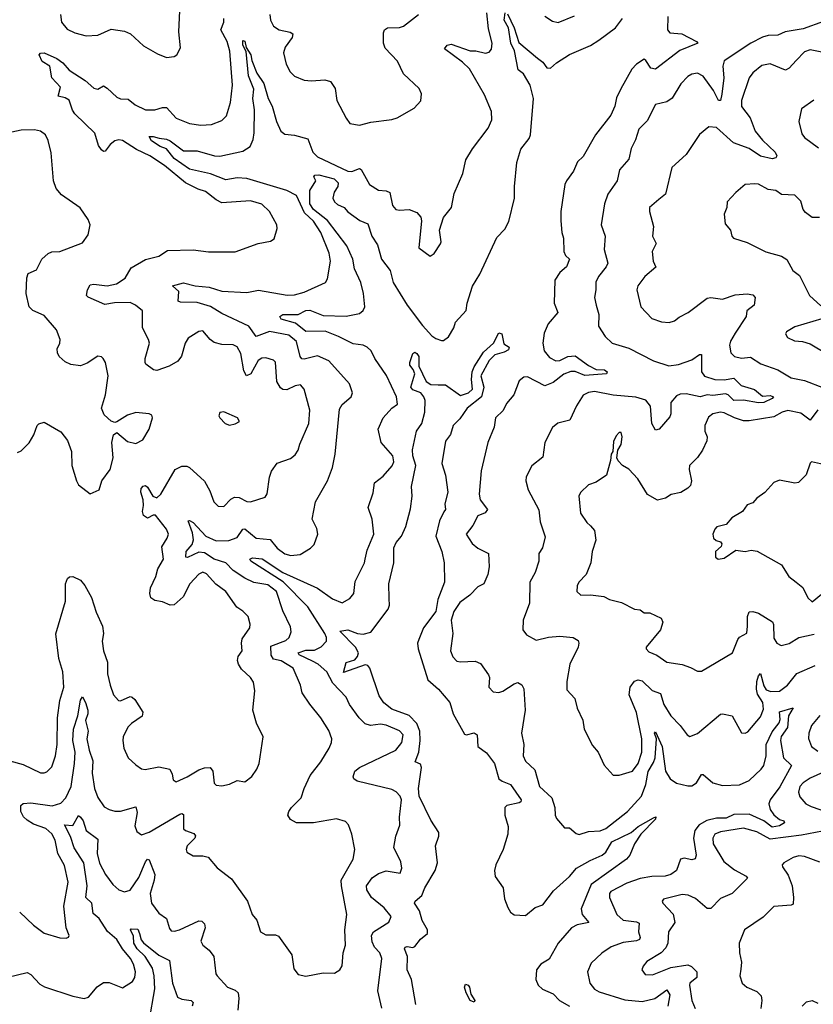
# Model space of a CAD drawing. Extents: x 1493970 to 1595317, y 729910 to 844791.
# Tile 135 of 256: x 1511987 to 1516141, y 807935 to 813088. Entities that reach past the tile are written whole.
import ezdxf

# ---------------------------------------------------------------- set-up
doc = ezdxf.new("R2010")
doc.units = 0

msp = doc.modelspace()

# ---------------------------------------------------------------- linework, layer by layer
at = {"layer": '0CON10XD'}
for points in [[(1511986.6, 808416.6), (1512058.7, 808348.7), (1512115, 808307.5), (1512196.1, 808283.9), (1512229.3, 808280.7), (1512243, 808287), (1512246.2, 808295), (1512230.6, 808335), (1512218.6, 808448.6), (1512240.7, 808575), (1512221.1, 808661.1), (1512187.1, 808725), (1512172.2, 808795), (1512155, 808827.1), (1512123.5, 808855), (1512058.5, 808878.5), (1512025, 808898.2), (1512006.5, 808916.5), (1511992.6, 808945), (1511993.3, 808975), (1512005, 808986.2), (1512045, 808989.7), (1512156.4, 808973.6), (1512202.7, 808987.3), (1512228.2, 809015), (1512256, 809075), (1512274, 809195), (1512277.7, 809255), (1512265.2, 809315.2), (1512268.4, 809375), (1512291.9, 809445), (1512305, 809526.7), (1512315, 809544), (1512331.8, 809515), (1512344.2, 809474.2), (1512344.1, 809455), (1512331.4, 809421.4), (1512344.5, 809365), (1512338.4, 809325), (1512349.7, 809265), (1512369.3, 809209.3), (1512365.7, 809145), (1512378.2, 809065), (1512395, 809017.1), (1512429.4, 808969.4), (1512454.6, 808954.6), (1512485.3, 808945.3), (1512515, 808945.3), (1512595, 808968.6), (1512601.7, 808938.3), (1512589.1, 808869.1), (1512599.7, 808839.7), (1512625, 808822.5), (1512665, 808835.5), (1512825, 808930.4), (1512835, 808933.3), (1512845, 808928), (1512843.5, 808853.5), (1512854.1, 808844.1), (1512898.6, 808828.6), (1512907, 808817), (1512903.1, 808805), (1512863.8, 808765), (1512858.9, 808745), (1512862.3, 808732.3), (1512895, 808711.4), (1512945, 808712), (1512973.3, 808705), (1513020.2, 808650.2), (1513095, 808592), (1513180, 808475), (1513204, 808405), (1513228, 808375), (1513246.7, 808315), (1513275, 808299.2), (1513325, 808299.2), (1513341.4, 808291.4), (1513411.2, 808195), (1513421.2, 808121.2), (1513445, 808091.2), (1513485, 808082), (1513575, 808100), (1513635, 808098.8), (1513663.3, 808115), (1513674.2, 808135.8), (1513680, 808205), (1513693.1, 808245), (1513689.1, 808325), (1513698.5, 808405), (1513670.7, 808555), (1513670, 808585), (1513732.9, 808695), (1513741.5, 808745), (1513725.6, 808825), (1513708, 808875), (1513691.7, 808891.7), (1513645, 808905.8), (1513525, 808885.7), (1513435.7, 808885.7), (1513405, 808902), (1513390.8, 808925), (1513395.8, 808945), (1513410, 808965), (1513460, 809015), (1513475.5, 809065), (1513507.3, 809132.7), (1513563.3, 809205), (1513607.5, 809275), (1513619.5, 809305), (1513620.5, 809325), (1513605, 809367.5), (1513563.7, 809433.7), (1513505, 809505.7), (1513465.6, 809565), (1513456.9, 809605), (1513417.7, 809695), (1513355, 809733.6), (1513315, 809742.1), (1513302.3, 809762.3), (1513301, 809809), (1513380.7, 809839.3), (1513397.1, 809855), (1513407.9, 809885), (1513405, 809911.2), (1513364.7, 809994.7), (1513331.8, 810095), (1513285, 810130.8), (1513212.3, 810142.3), (1513165, 810165.3), (1513104.9, 810204.9), (1513066.1, 810245), (1513005, 810264.6), (1512955, 810298.3), (1512925, 810301.4), (1512865, 810273.8), (1512855.7, 810275.7), (1512858.9, 810305), (1512889.1, 810340.9), (1512896, 810366), (1512891.9, 810401.9), (1512868.8, 810465), (1512875, 810468.1), (1512895, 810457.5), (1512961.1, 810385), (1513015, 810360.7), (1513081.9, 810361.9), (1513125, 810377.9), (1513155, 810421.1), (1513165, 810423.8), (1513225, 810374), (1513298.3, 810368.3), (1513335, 810321.8), (1513375, 810292.7), (1513405.3, 810284.7), (1513455, 810289.5), (1513508.3, 810321.7), (1513528.3, 810341.7), (1513546.7, 810395), (1513541.5, 810425), (1513518.6, 810475), (1513535.6, 810565), (1513597.8, 810675), (1513624.4, 810745), (1513638.1, 810815), (1513660.5, 811049.5), (1513675, 811074.2), (1513722.5, 811115), (1513728.9, 811135), (1513712.6, 811182.6), (1513605, 811303.1), (1513545, 811328.5), (1513475, 811311.2), (1513463.4, 811313.4), (1513454.7, 811325), (1513435, 811404.4), (1513395, 811437.5), (1513295, 811456.4), (1513225, 811430.9), (1513185.6, 811485), (1513045, 811550.4), (1512985, 811587.1), (1512915, 811607.9), (1512829.1, 811609.1), (1512815.8, 811615), (1512820, 811665), (1512786.7, 811695), (1512845, 811710.5), (1512905, 811694.7), (1512979.1, 811689.1), (1513045, 811667.4), (1513175, 811660.4), (1513236.6, 811673.4), (1513386.4, 811646.4), (1513425, 811647.9), (1513475, 811662.7), (1513586.8, 811713.2), (1513597.9, 811732.1), (1513613.9, 811825), (1513606.5, 811866.5), (1513563.7, 811975), (1513525, 812034.6), (1513478.2, 812078.2), (1513435, 812168.9), (1513384.8, 812194.8), (1513175, 812256.9), (1513125, 812261.1), (1513065, 812250.6), (1512985, 812281), (1512875, 812306.1), (1512795, 812362), (1512755, 812411.8), (1512722.7, 812425), (1512677.5, 812455), (1512665, 812476.2), (1512685, 812477.5), (1512717.6, 812467.6), (1512755, 812463.1), (1512775, 812454.1), (1512845, 812401.8), (1512915, 812402.2), (1513005.9, 812375.9), (1513035, 812374.7), (1513155, 812400.4), (1513193.5, 812425), (1513208.7, 812461.3), (1513214.2, 812495.8), (1513216.6, 812616.6), (1513207.9, 812675), (1513211.6, 812725), (1513184.1, 812795), (1513171.4, 812921.4), (1513154.3, 812955), (1513155, 812980), (1513165, 812976.7), (1513172.3, 812942.3), (1513197.3, 812905), (1513202.7, 812875), (1513228.8, 812808.8), (1513264.8, 812755), (1513287.8, 812675), (1513309, 812635), (1513331.8, 812555), (1513354.4, 812505), (1513375, 812489.4), (1513425, 812483.1), (1513495.4, 812465.4), (1513521.1, 812395), (1513545, 812371.1), (1513705, 812295.5), (1513725, 812294.4), (1513765, 812310), (1513774.6, 812304.6), (1513818, 812225), (1513865, 812196.9), (1513905, 812191.9), (1513923.5, 812183.5), (1513938.9, 812115), (1513955, 812095.7), (1513975, 812091.1), (1514025.8, 812094.2), (1514065, 812080), (1514085.8, 812055), (1514090.8, 812035), (1514076.2, 811895), (1514135, 811850), (1514155.9, 811864.1), (1514190, 811915), (1514193.3, 811925), (1514184.1, 811985.9), (1514205, 812052.5), (1514246.7, 812105), (1514261.7, 812178.3), (1514306.4, 812283.6), (1514322.5, 812355), (1514357.5, 812412.5), (1514439.3, 812520.7), (1514457.5, 812565), (1514457, 812607), (1514420.6, 812695), (1514340.7, 812830.7), (1514305.4, 812865.4), (1514210.8, 812935), (1514225, 812954.3), (1514245, 812960.5), (1514344.7, 812924.7), (1514375, 812924.7), (1514425, 812912.5), (1514445, 812917.5), (1514456.4, 812933.6), (1514460, 812965), (1514441.3, 813041.3), (1514432.6, 813125)], [(1512200.4, 813115), (1512205.7, 813075), (1512235, 813038), (1512275, 813019.2), (1512335, 813004.3), (1512395, 813007.5), (1512465, 813038), (1512535, 813028), (1512566.7, 813015), (1512635, 812951.2), (1512708.8, 812908.8), (1512755, 812891.2), (1512795, 812896.2), (1512810, 812905), (1512828.3, 812941.7), (1512819.2, 813025), (1512825.8, 813135)], [(1513295.7, 813115), (1513300, 813085), (1513316, 813055), (1513345, 813035.7), (1513403.4, 813023.4), (1513415.8, 813015), (1513413.1, 812995), (1513375.6, 812945), (1513367.1, 812915), (1513381.4, 812855), (1513402, 812815), (1513425, 812792.5), (1513475, 812771.4), (1513515, 812767.5), (1513584.1, 812774.1), (1513614.1, 812764.1), (1513638.3, 812728.3), (1513647.1, 812665), (1513695, 812573.3), (1513715.8, 812545.8), (1513765, 812536), (1513825, 812551.4), (1513935, 812566), (1513962.5, 812575), (1514052.5, 812625), (1514085.9, 812664.1), (1514089.5, 812699.5), (1514077.3, 812727.3), (1513996.2, 812805), (1513965, 812871.2), (1513899.4, 812939.4), (1513891.4, 812965), (1513890.5, 813019.5), (1513896, 813035), (1513912.5, 813045), (1513975, 813047.1), (1513995, 813054.3), (1514073.8, 813115)], [(1513795.4, 810264.6), (1513805, 810311.2), (1513840, 810395), (1513832.5, 810475), (1513810.8, 810535), (1513837.9, 810612.1), (1513844.3, 810665), (1513890.1, 810699.9), (1513936.1, 810753.9), (1513945.5, 810775), (1513939.4, 810805), (1513879.5, 810875), (1513862.5, 810945), (1513890, 811005), (1513935, 811056), (1513963.6, 811076.4), (1513960, 811115), (1513907, 811227), (1513845.5, 811315), (1513826.7, 811355), (1513805.6, 811375), (1513785, 811384.1), (1513732.2, 811392.2), (1513655, 811431), (1513585, 811457.4), (1513485, 811456.7), (1513430.8, 811500.8), (1513355, 811520.9), (1513348.8, 811535), (1513364.5, 811545.5), (1513445, 811544.8), (1513484.5, 811565.5), (1513505, 811568.3), (1513575, 811541), (1513695, 811536.5), (1513765, 811551.2), (1513784.1, 811565.9), (1513793.8, 811585), (1513786.8, 811655), (1513773.1, 811713.1), (1513738.8, 811785), (1513731, 811835), (1513700, 811905), (1513597.6, 812037.6), (1513525, 812095.7), (1513505.7, 812125), (1513506.3, 812193.7), (1513537.1, 812245), (1513526.5, 812265), (1513532.5, 812275), (1513552.9, 812277.1), (1513632.2, 812255), (1513654.2, 812235), (1513651.7, 812215), (1513633.7, 812185), (1513625.8, 812155), (1513633.9, 812135), (1513650.7, 812120.7), (1513685, 812105.4), (1513705, 812082.9), (1513768, 812038), (1513809.5, 812019.5), (1513830, 811955), (1513859.7, 811909.7), (1513881.1, 811835), (1513925.6, 811775.6), (1513942.5, 811712.5), (1514015.4, 811595), (1514095, 811487.5), (1514145, 811434.4), (1514165, 811420), (1514195, 811410), (1514205, 811410), (1514231.7, 811428.3), (1514258.8, 811475), (1514268.8, 811505), (1514324.2, 811565.8), (1514329.4, 811605), (1514356.9, 811693.1), (1514395, 811755.8), (1514485, 811948), (1514527.2, 811992.8), (1514547.1, 812032.9), (1514577.5, 812155), (1514576.5, 812215), (1514589.4, 812340.6), (1514610.2, 812409.8), (1514653.6, 812466.4), (1514661.3, 812485), (1514676.8, 812675), (1514658.8, 812745), (1514624.6, 812804.6), (1514595.4, 812825.4), (1514576.5, 812925), (1514557.2, 812965), (1514545.5, 813045), (1514522, 813085), (1514528.8, 813125)], [(1515379.5, 813105), (1515377.5, 813035), (1515389.5, 813019.5), (1515453.7, 813013.7), (1515530, 812975), (1515537.5, 812965), (1515442.8, 812927.2), (1515315, 812829.6), (1515291.2, 812835), (1515265, 812875.5), (1515255, 812881.8), (1515216.1, 812856.1), (1515191.2, 812828.8), (1515133.5, 812726.5), (1515110.7, 812679.3), (1515101.8, 812635), (1515080.6, 812589.4), (1515001.2, 812485), (1514936.9, 812373.1), (1514906.4, 812345), (1514886.5, 812295), (1514848.4, 812245), (1514840, 812225), (1514819.3, 812085), (1514818.9, 812035), (1514823.9, 811975), (1514834, 811945), (1514834.7, 811874.7), (1514844.4, 811855), (1514865.7, 811835), (1514849.1, 811795), (1514815, 811764.5), (1514788.5, 811725), (1514784.1, 811605), (1514803.3, 811555), (1514753.4, 811496.6), (1514732.2, 811447.8), (1514725.3, 811395.3), (1514732.7, 811355), (1514760.1, 811320.1), (1514793, 811303), (1514815, 811305.3), (1514856.4, 811326.4), (1514895, 811328.9), (1514965, 811278.6), (1515005, 811257.5), (1515048, 811255), (1515061.2, 811245), (1515058.8, 811235), (1514945, 811226.7), (1514895, 811246.5), (1514872.7, 811247.3), (1514835, 811233.2), (1514780.2, 811189.8), (1514735, 811172.5), (1514645, 811218.5), (1514625, 811216.9), (1514602.2, 811197.8), (1514574.3, 811125), (1514535, 811080), (1514517.4, 811042.6), (1514477.5, 811005), (1514470.8, 810955), (1514437.1, 810875), (1514402.8, 810727.2), (1514391.8, 810605), (1514397.5, 810575), (1514435.6, 810525), (1514423.4, 810506.6), (1514385, 810491.9), (1514358.7, 810441.3), (1514323.3, 810395), (1514355, 810346.7), (1514385, 810322), (1514440, 810295), (1514444.2, 810225), (1514437.5, 810185), (1514416.2, 810135), (1514385, 810119.4), (1514342.7, 810077.3), (1514291.5, 810038.5), (1514258.5, 809991.5), (1514246.1, 809945), (1514253.3, 809876.7), (1514241.2, 809785), (1514254, 809754), (1514275, 809731.4), (1514295, 809726.9), (1514371.4, 809731.4), (1514398.3, 809718.3), (1514440.3, 809660.3), (1514445.7, 809645), (1514442, 809595), (1514465, 809571.2), (1514495, 809567.5), (1514515, 809574.3), (1514575, 809612.5), (1514595, 809618.8), (1514615, 809607.5), (1514625.9, 809585.9), (1514632, 809475), (1514613.1, 809355), (1514625.4, 809295), (1514622.9, 809235), (1514635, 809206.9), (1514683, 809163), (1514708.2, 809075), (1514771.8, 809015), (1514788.2, 808965), (1514790, 808925), (1514797.6, 808907.6), (1514839.3, 808859.3), (1514865, 808858), (1514899.1, 808829.1), (1514915, 808824.2), (1514965, 808840), (1515025, 808842.5), (1515055.7, 808855), (1515169.1, 808945), (1515241.1, 809025), (1515263.7, 809086.3), (1515276.8, 809153.2), (1515305, 809200.8), (1515312.5, 809225), (1515320, 809325), (1515310.6, 809355), (1515315, 809362), (1515349.7, 809285), (1515367.3, 809155), (1515391.5, 809115), (1515425, 809092.3), (1515485, 809077.9), (1515505, 809078.5), (1515530, 809095), (1515555, 809137.5), (1515565, 809138.6), (1515615, 809094.6), (1515665, 809079.6), (1515755, 809083.9), (1515805, 809107.3), (1515868.4, 809165), (1515881.6, 809185), (1515895.2, 809234.8), (1515894.5, 809295.5), (1515925, 809361.8), (1515961.6, 809408.4), (1515967.1, 809425), (1515964.3, 809465.7), (1516035, 809486.9), (1516010.8, 809445), (1516005.3, 809384.7), (1515973.2, 809336.8), (1515969.5, 809315), (1515985.5, 809225), (1516027.3, 809185), (1515966, 809074), (1515914.5, 809005), (1515908.2, 808985), (1515915.4, 808955), (1515935, 808927.3), (1515965, 808902.7), (1515986.2, 808895), (1515990.6, 808885), (1515965, 808869.8), (1515925, 808863), (1515882.9, 808895), (1515805, 808930.3), (1515725, 808928.2), (1515685, 808909.3), (1515635, 808909), (1515583.2, 808896.8), (1515544.2, 808875), (1515520.2, 808845), (1515514.2, 808805), (1515528.5, 808715), (1515523.5, 808696.5), (1515505, 808692.1), (1515465, 808699.5), (1515445.6, 808694.4), (1515425.6, 808635), (1515395.2, 808614.8), (1515364.8, 808605.2), (1515295, 808604.1), (1515235, 808593.8), (1515165, 808568.5), (1515080.8, 808525), (1515074.3, 808515), (1515074.4, 808495), (1515111.9, 808405), (1515145, 808374.7), (1515216.1, 808366.1), (1515229.5, 808359.5), (1515226.7, 808315), (1515235.4, 808285), (1515230.6, 808275), (1515215, 808268), (1515145, 808258.9), (1515083.8, 808236.2), (1515033.6, 808203.6), (1514978.8, 808151.2), (1514958.6, 808105), (1514971.4, 808045), (1514995.8, 808015), (1515020.7, 808000.7), (1515155, 807958.7), (1515245, 807949.8), (1515312.1, 807965), (1515375, 808010.8), (1515390.2, 807985), (1515379.4, 807925)], [(1514539.7, 813119.7), (1514575, 813045.7), (1514598.8, 812968.8), (1514697.5, 812887.5), (1514725.2, 812865.2), (1514746.2, 812836.2), (1514765, 812834.3), (1514797.3, 812862.7), (1514864, 812906), (1514975, 812952.7), (1515019.2, 812980.8), (1515105.5, 813045), (1515142.9, 813095)], [(1514735, 813107.1), (1514775, 813080), (1514805, 813074), (1514891.2, 813108.8)], [(1512634.1, 810545.9), (1512632.9, 810575), (1512620, 810615), (1512623.3, 810635), (1512633.1, 810646.9), (1512645, 810650), (1512655, 810642.5), (1512683.6, 810595), (1512705, 810586.4), (1512725, 810604.4), (1512801.4, 810735), (1512835, 810751.4), (1512860.8, 810750.8), (1512875, 810744.2), (1512955, 810673.8), (1512982.8, 810622.8), (1513002.2, 810565), (1513025, 810542.5), (1513055, 810540), (1513091.2, 810578.8), (1513111.3, 810588.7), (1513135, 810586.9), (1513175, 810566.9), (1513195, 810565.7), (1513271.1, 810588.9), (1513282.5, 810607.5), (1513293.6, 810693.6), (1513305, 810725.8), (1513335, 810768), (1513405, 810791.4), (1513429.3, 810810.7), (1513444.2, 810835), (1513452.4, 810867.6), (1513499.6, 810975), (1513505.4, 811045.4), (1513475.6, 811155), (1513457.1, 811177.1), (1513428.3, 811171.7), (1513385, 811150.5), (1513365, 811152.7), (1513352.2, 811162.3), (1513332.3, 811195), (1513325.4, 811295.4), (1513315, 811307.1), (1513275, 811319.4), (1513255, 811317.5), (1513235, 811304.4), (1513197.3, 811235), (1513174.6, 811224.6), (1513159.9, 811249.9), (1513145, 811341.4), (1513125, 811375.5), (1513105, 811386.2), (1513045, 811388.5), (1513005, 811399.1), (1512984.1, 811414.1), (1512945, 811460), (1512925, 811457.1), (1512868.9, 811421.1), (1512853.5, 811395), (1512833.1, 811326.9), (1512815, 811301.9), (1512768.8, 811275), (1512705, 811252.7), (1512686.7, 811255), (1512646.2, 811285), (1512643.3, 811293.3), (1512643.3, 811315), (1512665.6, 811395), (1512661.4, 811415), (1512630, 811475), (1512629.4, 811565), (1512593.3, 811595), (1512565, 811607.5), (1512483.8, 811606.2), (1512432.4, 811597.6), (1512345.4, 811635.4), (1512335.7, 811645), (1512341.3, 811675), (1512355, 811700.8), (1512375, 811704.7), (1512445, 811695.7), (1512493.9, 811706.1), (1512539.6, 811735), (1512570.4, 811789.6), (1512645, 811832.5), (1512715, 811850.6), (1512759.8, 811880.2), (1512895, 811884.3), (1512975, 811872.9), (1513115, 811873.1), (1513235, 811917.5), (1513300.5, 811929.5), (1513318.8, 811941.2), (1513334.4, 811995), (1513332.2, 812015), (1513294.7, 812084.7), (1513255, 812122.7), (1513195, 812140.4), (1513045, 812130.5), (1513015.3, 812145.3), (1512959.1, 812189.1), (1512920.9, 812200.9), (1512855, 812234.7), (1512745, 812325.2), (1512667.9, 812375), (1512598.8, 812408.8), (1512525, 812455.3), (1512505, 812459.1), (1512485, 812454.6), (1512460.4, 812435), (1512435, 812400), (1512425, 812398.6), (1512415, 812407.1), (1512400, 812430), (1512380.9, 812495), (1512275.6, 812595.6), (1512263.2, 812615), (1512246.4, 812666.4), (1512225, 812680), (1512187.7, 812687.7), (1512199.5, 812735), (1512154.2, 812784.2), (1512145, 812844.2), (1512105, 812868.9), (1512089.5, 812905), (1512096.4, 812913.6), (1512115, 812915.5), (1512181.2, 812885), (1512212.1, 812862.1), (1512245, 812824.6), (1512329.8, 812769.8), (1512375, 812729.1), (1512395, 812724.5), (1512425, 812741.4), (1512445, 812729.4), (1512495, 812682.5), (1512515, 812674.6), (1512555, 812671.5), (1512591.9, 812641.9), (1512645, 812616.4), (1512693.8, 812616.2), (1512735, 812629.5), (1512755, 812628.9), (1512805, 812573.1), (1512875, 812545.6), (1512935, 812535.6), (1512990.9, 812539.1), (1513045, 812560.8), (1513068.6, 812585), (1513090.9, 812655), (1513100.8, 812745), (1513087.1, 812922.9), (1513072.8, 812975), (1513038.8, 813035), (1513055.3, 813075), (1513054.6, 813095)], [(1516195, 813079.2), (1516088.8, 813041.2), (1515993.3, 813025), (1515955, 813007.5), (1515905.6, 813005.6), (1515875, 812996), (1515814.6, 812965), (1515675, 812872.2), (1515667.1, 812845), (1515673.3, 812783.3), (1515661.8, 812698.2), (1515655.5, 812665), (1515645, 812665.7), (1515618, 812718), (1515565, 812792.5), (1515535, 812807.7), (1515505, 812803.3), (1515485, 812791.4), (1515447.2, 812752.8), (1515402.4, 812677.6), (1515375, 812658.1), (1515315, 812643.8), (1515271.7, 812558.3), (1515227.5, 812515), (1515210.2, 812459.8), (1515187.5, 812415), (1515175, 812358.8), (1515127.3, 812302.7), (1515114.5, 812245), (1515065.6, 812175), (1515048.2, 812125), (1515030.4, 812015), (1515051.5, 811955), (1515046.7, 811885), (1515065.4, 811814.6), (1515057.5, 811795), (1515016.2, 811745), (1515002.5, 811715), (1515003.5, 811675), (1514995.6, 811635), (1515004.3, 811595), (1515018.9, 811545), (1515017.1, 811485), (1515050.7, 811430.7), (1515088, 811395), (1515175, 811369.6), (1515305, 811302.7), (1515385, 811277.5), (1515435, 811283.8), (1515505, 811308.9), (1515545, 811336.7), (1515555, 811336), (1515555.9, 811245.9), (1515571.8, 811221.8), (1515625, 811205.7), (1515675, 811203.9), (1515725, 811212.7), (1515763.7, 811173.7), (1515833.1, 811153.1), (1515875, 811117.9), (1515915, 811121.8), (1515932, 811115), (1515926.2, 811105), (1515882.2, 811085), (1515855, 811082.4), (1515775, 811096.9), (1515725, 811095.2), (1515694.8, 811124.8), (1515680.9, 811130.9), (1515615, 811122.2), (1515585, 811124.5), (1515549.2, 811115), (1515475, 811130.6), (1515445, 811128.4), (1515425, 811120), (1515395.8, 811085), (1515395.8, 811025), (1515390.2, 811009.8), (1515335, 810945.5), (1515315, 810939.2), (1515296.4, 810975), (1515288.2, 811065), (1515265, 811096.2), (1515212.9, 811112.9), (1515092.7, 811122.7), (1514995, 811142.7), (1514963.6, 811136.4), (1514937.1, 811122.9), (1514902.3, 811067.7), (1514866.9, 810993.1), (1514803.4, 810976.6), (1514775.5, 810954.5), (1514735.5, 810875), (1514725, 810798.8), (1514666.9, 810753.1), (1514638.5, 810695), (1514635.5, 810675), (1514648, 810628), (1514703.8, 810523.8), (1514710.6, 810460.6), (1514737.7, 810382.3), (1514722.7, 810325), (1514704.4, 810295), (1514703.5, 810255), (1514685.6, 810195), (1514657.8, 810145), (1514655.5, 810035), (1514622.5, 809945), (1514621.4, 809895), (1514638.9, 809868.9), (1514690.7, 809840.7), (1514755, 809856.1), (1514815, 809862.3), (1514884.6, 809854.6), (1514910, 809840), (1514914.4, 809825), (1514910.5, 809805), (1514866.4, 809715), (1514851.4, 809625), (1514850.5, 809580.5), (1514892.2, 809535), (1514904.5, 809484.5), (1514935, 809422.5), (1514940.8, 809375), (1514985, 809290), (1515015.5, 809255.5), (1515046.3, 809186.3), (1515094.3, 809134.3), (1515125, 809134.5), (1515195, 809155.6), (1515224.5, 809195.5), (1515243.7, 809255), (1515242.7, 809325), (1515215, 809462.5), (1515177.1, 809555), (1515182.8, 809595), (1515205, 809626.6), (1515225, 809634), (1515245, 809628.8), (1515297.7, 809577.7), (1515341.8, 809561.8), (1515358.7, 809505), (1515394.8, 809444.8), (1515444.2, 809395), (1515480, 809345), (1515495, 809337.5), (1515535, 809352.2), (1515655, 809454), (1515665, 809455.8), (1515716, 809445), (1515765, 809356.2), (1515785, 809353.8), (1515799.1, 809360.9), (1515865, 809440.6), (1515880.6, 809479.4), (1515877.4, 809515), (1515848.9, 809558.9), (1515844.5, 809585), (1515845.2, 809625), (1515855, 809654.4), (1515865, 809665.8), (1515881.7, 809601.7), (1515895, 809580.6), (1515918.2, 809571.8), (1515965, 809574.1), (1516005.4, 809605), (1516055, 809666.2), (1516151.7, 809708.3)], [(1516185, 812917.7), (1516125, 812930), (1516095, 812920), (1516051.4, 812875), (1516015.4, 812834.6), (1515995, 812823.3), (1515915, 812857.3), (1515871.5, 812848.5), (1515825, 812810.9), (1515805.2, 812784.8), (1515765.4, 812665), (1515765, 812634.3), (1515811.3, 812575), (1515837.5, 812505), (1515875, 812458.2), (1515940.9, 812395), (1515950, 812375), (1515945.7, 812365), (1515925, 812360), (1515865, 812374.3), (1515805, 812414.3), (1515723.5, 812443.5), (1515635, 812524.4), (1515595, 812526.9), (1515545, 812488), (1515475, 812382), (1515400.8, 812315), (1515366.9, 812175), (1515332.8, 812147.2), (1515283.3, 812105), (1515283.3, 812085), (1515303.9, 812006.1), (1515300, 811955), (1515317.7, 811917.7), (1515297.5, 811875), (1515302.5, 811825), (1515316.4, 811793.6), (1515260, 811745), (1515221.9, 811695), (1515217.1, 811675), (1515238.1, 811585), (1515295, 811524.3), (1515347, 811507), (1515385.8, 811504.2), (1515415, 811512), (1515438.8, 811531.2), (1515486.2, 811555), (1515585, 811631.4), (1515605, 811634.2), (1515665, 811626.2), (1515731.7, 811648.3), (1515795, 811654.2), (1515825, 811648.6), (1515837.1, 811635), (1515830.8, 811595), (1515792.9, 811565), (1515790, 811535), (1515732.2, 811447.8), (1515707.3, 811405), (1515702.2, 811385), (1515710, 811345), (1515729.2, 811325), (1515765, 811317.5), (1515812.9, 811322.9), (1515866.9, 811286.9), (1515955.7, 811255.7), (1516025, 811213.8), (1516095, 811200), (1516195, 811162)], [(1516143.3, 812666.7), (1516078.8, 812621.2), (1516065.8, 812555), (1516080.3, 812490.3), (1516095, 812472), (1516168.3, 812418.3)], [(1511975, 810822.5), (1511995, 810831.2), (1512035.6, 810874.4), (1512061.2, 810915), (1512077.5, 810965), (1512086.2, 810973.8), (1512115, 810981.2), (1512201.3, 810931.3), (1512236.7, 810886.7), (1512258.7, 810828.7), (1512260, 810755), (1512283.8, 810675), (1512295, 810653.3), (1512355, 810607.5), (1512403, 810627), (1512416.2, 810675), (1512460.8, 810735), (1512475.5, 810794.5), (1512469.2, 810875), (1512477.5, 810915), (1512495, 810927.5), (1512551.3, 810881.3), (1512595, 810870), (1512631.2, 810888.8), (1512664.4, 810945.6), (1512681.2, 811005), (1512678, 811018), (1512665, 811026.2), (1512595, 811032.9), (1512550.9, 811019.1), (1512495, 810983.3), (1512485, 810980), (1512465, 810986.7), (1512429.7, 811019.7), (1512414.4, 811054.4), (1512435.5, 811125), (1512449.4, 811225), (1512436, 811295), (1512423.3, 811315), (1512415, 811323.3), (1512395, 811326.7), (1512339.7, 811290.3), (1512305, 811277.1), (1512255, 811284.2), (1512225, 811297.5), (1512193.8, 811325), (1512184, 811345), (1512182, 811365), (1512197.5, 811395), (1512199.2, 811415), (1512180, 811465), (1512115, 811540.8), (1512055.5, 811565.5), (1512035.7, 811585.7), (1512021.4, 811655), (1512023.2, 811736.8), (1512030.3, 811759.7), (1512075, 811780), (1512102.5, 811835), (1512135, 811864.3), (1512155, 811872.5), (1512197.5, 811875), (1512315, 811920), (1512345, 811962.5), (1512356, 812015), (1512345, 812042.5), (1512303.9, 812103.9), (1512205, 812172.5), (1512177.5, 812205), (1512164.3, 812245), (1512151.7, 812391.7), (1512135.7, 812455.7), (1512121.2, 812485), (1512095.6, 812505.6), (1512065, 812511.4), (1511995, 812510.5), (1511905, 812491.5)], [(1516173.8, 812053.8), (1516135, 812053.8), (1516099.7, 812079.7), (1516088.6, 812095), (1516075, 812138.8), (1516045, 812169.2), (1515975, 812173.3), (1515945, 812194.4), (1515905, 812199.2), (1515855, 812227.1), (1515835, 812229.2), (1515785, 812225.8), (1515735, 812183.8), (1515690, 812135), (1515688.8, 812105), (1515675, 812070), (1515680.5, 812020.5), (1515707, 811987), (1515713.8, 811955), (1515723.3, 811945), (1515795, 811921.9), (1515893.1, 811873.1), (1515975, 811850), (1516002.7, 811832.7), (1516033.3, 811775), (1516068.8, 811748.8), (1516121.2, 811645), (1516180.9, 811590.9)], [(1516185, 811521.9), (1516045, 811480), (1516000, 811455), (1515996.2, 811445), (1516006.2, 811425), (1516042.3, 811407.7), (1516085, 811404.3), (1516125, 811391.4), (1516215, 811337.8)], [(1514060.8, 807935), (1514037.7, 808065), (1514014.6, 808115), (1514016.9, 808185), (1514000.3, 808225), (1514004.6, 808235), (1514015, 808238.1), (1514045, 808232.9), (1514055, 808237.3), (1514084.2, 808275.8), (1514121.1, 808305), (1514121.6, 808325), (1514094.4, 808374.4), (1514079.6, 808425), (1514053.8, 808465), (1514056.9, 808475), (1514092.2, 808505), (1514108.4, 808545), (1514162, 808635), (1514174.1, 808675), (1514163.5, 808765), (1514181.2, 808815), (1514180.2, 808835), (1514138.6, 808898.6), (1514078.1, 809025), (1514073.6, 809065), (1514090.2, 809175), (1514085, 809191.5), (1514056.9, 809205), (1514075.5, 809254.5), (1514083.7, 809315), (1514080.6, 809365), (1514064.8, 809405), (1514025, 809446.6), (1513935, 809480.5), (1513892.4, 809512.4), (1513869.1, 809549.1), (1513819.3, 809695), (1513809, 809709), (1513795, 809711.8), (1513681.9, 809671.9), (1513695.8, 809724.2), (1513741.3, 809738.7), (1513755.4, 809755), (1513760.4, 809775), (1513745.4, 809805), (1513662.1, 809887.9), (1513705, 809895.9), (1513755, 809876), (1513785, 809871.6), (1513825, 809882.3), (1513915, 810003.6), (1513922.5, 810025), (1513921.2, 810058.8), (1513919.1, 810135), (1513944.7, 810245), (1513944.7, 810325), (1513957.7, 810352.3), (1513985, 810384.7), (1514007.4, 810435), (1514032.4, 810527.6), (1514041.7, 810595), (1514038.2, 810645), (1514061.2, 810755), (1514044.7, 810805), (1514042.8, 810837.2), (1514064.6, 810935), (1514091.2, 810975), (1514107.1, 811035), (1514108.7, 811095), (1514102.7, 811115), (1514086, 811136), (1514045, 811151.7), (1514033.7, 811165), (1514054.5, 811235), (1514047.2, 811257.2), (1514029.7, 811279.7), (1514028.2, 811295), (1514045, 811342), (1514055, 811348), (1514065, 811342), (1514075.9, 811325.9), (1514075.5, 811275.5), (1514114.2, 811194.2), (1514139.8, 811179.8), (1514176.9, 811176.9), (1514215, 811177), (1514295, 811120.6), (1514336, 811135), (1514356.9, 811155), (1514351.2, 811205), (1514355.2, 811245), (1514365, 811271.5), (1514415, 811348.2), (1514466.7, 811395), (1514495, 811450), (1514511.4, 811445), (1514521.2, 811391.2), (1514549.2, 811375), (1514545, 811360.8), (1514522.6, 811347.4), (1514474, 811335), (1514444.3, 811305), (1514400, 811225), (1514415.6, 811165), (1514404.7, 811115), (1514329.1, 811055), (1514290.8, 810999.2), (1514255, 810963.8), (1514242.7, 810917.3), (1514215, 810882.5), (1514196.3, 810766.3), (1514215.6, 810705), (1514227.5, 810615), (1514212.5, 810555), (1514215.6, 810525), (1514207.4, 810512.6), (1514183.9, 810466.1), (1514165.8, 810385), (1514196, 810305), (1514209.1, 810245), (1514211.2, 810145), (1514175.9, 810054.1), (1514165, 809991.4), (1514101.2, 809905), (1514075.3, 809845), (1514069.6, 809825), (1514072, 809795), (1514124, 809634), (1514178.7, 809585), (1514237.9, 809515), (1514255.4, 809455), (1514315, 809349.2), (1514325, 809345.7), (1514365, 809355.6), (1514380.8, 809345), (1514385.6, 809285), (1514430.9, 809250.9), (1514473.1, 809195), (1514495, 809115.7), (1514512.6, 809102.6), (1514556.4, 809086.4), (1514612.1, 809005), (1514610, 808995), (1514600.9, 808989.1), (1514536.7, 808975), (1514525.6, 808964.4), (1514526.2, 808925), (1514544, 808865), (1514541.6, 808825), (1514516.8, 808745), (1514478.6, 808665), (1514472.9, 808635), (1514475, 808603.3), (1514517.5, 808545), (1514525, 808487.5), (1514541.3, 808441.3), (1514556.8, 808416.8), (1514575, 808404.2), (1514635, 808399.2), (1514685, 808441.1), (1514725, 808455.6), (1514780.3, 808529.7), (1514865, 808603.9), (1514902, 808648), (1514972.2, 808687.8), (1515036.2, 808715), (1515055, 808731.9), (1515087.2, 808785), (1515187.2, 808835), (1515224.1, 808865), (1515305, 808910.8), (1515317, 808917), (1515315.7, 808905), (1515238.1, 808825), (1515205.5, 808775), (1515180, 808715), (1515163.6, 808695), (1514977.8, 808562.2), (1514926.3, 808435), (1514931.8, 808405), (1514966.4, 808363.6), (1514905, 808351.6), (1514875.4, 808335), (1514805.5, 808255), (1514758.8, 808171.2), (1514714.4, 808145), (1514692.1, 808115), (1514688.2, 808065), (1514700, 808035), (1514723.8, 808015), (1514779.5, 807989.5), (1514813.2, 807955), (1514865, 807924.8)], [(1516164.1, 811045.9), (1516125, 810992), (1516075, 811029.7), (1516007, 811043), (1515977.8, 811035), (1515935, 811010.4), (1515805, 810988.5), (1515775, 810989.2), (1515729.2, 811005), (1515675, 811030.5), (1515655, 811033.6), (1515615, 811025.6), (1515592.8, 811007.2), (1515572.9, 810965), (1515574, 810935), (1515586.2, 810905), (1515583.8, 810885), (1515561.2, 810835), (1515535, 810796.7), (1515493.8, 810755), (1515491.2, 810735), (1515504.3, 810675), (1515498.7, 810651.3), (1515484.3, 810635.7), (1515446.8, 810613.2), (1515396.8, 810603.2), (1515366.6, 810583.4), (1515325, 810574), (1515272.8, 810602.8), (1515222.9, 810685), (1515175, 810736), (1515142.5, 810755), (1515119.3, 810779.3), (1515112.5, 810795), (1515117.5, 810835), (1515135.7, 810864.3), (1515141.2, 810905), (1515135, 810927.5), (1515125, 810927.5), (1515109.3, 810910.7), (1515095, 810880), (1515091.7, 810828.3), (1515082.5, 810815), (1515079.3, 810780.7), (1515058.8, 810705), (1515005, 810668), (1514965, 810654.3), (1514924, 810615), (1514914.4, 810595.6), (1514922.5, 810505), (1514955, 810457.5), (1514975, 810439.2), (1514995.6, 810415), (1515001.9, 810365), (1514983.8, 810305), (1514976.7, 810245), (1514951.4, 810185), (1514914.3, 810145), (1514905.8, 810125), (1514904, 810095), (1514925, 810076), (1514975, 810078.6), (1515045, 810070), (1515075, 810054.4), (1515137.6, 810037.6), (1515205, 810004), (1515235, 810000), (1515255, 809983.8), (1515285, 809983.8), (1515345, 809956), (1515354.2, 809935), (1515340.6, 809895), (1515265.8, 809805), (1515265.8, 809795), (1515279.3, 809779.3), (1515322.1, 809762.1), (1515375, 809725.6), (1515455, 809712.9), (1515498.7, 809698.7), (1515535, 809678), (1515555, 809678), (1515717.5, 809775), (1515745.8, 809845), (1515755, 809856.2), (1515792.7, 809877.3), (1515795.8, 809915), (1515797.1, 809965), (1515805, 809988.8), (1515825, 809991.2), (1515855, 809982.9), (1515927.6, 809937.6), (1515932.9, 809922.9), (1515935, 809851.2), (1515950, 809825), (1515972.7, 809812.7), (1516015, 809824.4), (1516065, 809854.5), (1516145, 809873.2)], [(1513085, 810966.7), (1513115, 810972.5), (1513137.5, 810985), (1513127.5, 811005), (1513055, 811035.8), (1513035, 811032.5), (1513030, 811015), (1513033.8, 811005), (1513062.5, 810975), (1513085, 810966.7)], [(1516195, 810760.8), (1516132.5, 810775), (1516125, 810767.5), (1516104.1, 810705.9), (1516064.1, 810665.9), (1516045, 810662.9), (1515965, 810678), (1515935, 810666), (1515886.8, 810613.2), (1515845, 810583.8), (1515825, 810560), (1515795, 810550), (1515770, 810515), (1515715, 810482), (1515685, 810446.2), (1515636.1, 810433.9), (1515625, 810422.5), (1515616, 810395), (1515618.8, 810375), (1515632.3, 810362.3), (1515656.1, 810356.1), (1515662.5, 810345), (1515659.3, 810330.7), (1515628.8, 810305), (1515630, 810275), (1515642.5, 810265), (1515675, 810270), (1515735, 810312), (1515785, 810304.3), (1515815, 810312.5), (1515847, 810307), (1515975, 810235.8), (1516013.8, 810173.8), (1516051.2, 810145), (1516085.8, 810115.8), (1516113, 810063), (1516135, 810041.2), (1516214, 810106)], [(1511935, 809209.2), (1512005, 809190.6), (1512095, 809147.5), (1512115, 809146), (1512127.9, 809152.1), (1512155, 809178.8), (1512174.4, 809235), (1512182.5, 809295), (1512184.7, 809435.3), (1512197.3, 809525), (1512217.6, 809595), (1512213.3, 809675), (1512191.1, 809745), (1512176.7, 809873.3), (1512225.7, 810045), (1512226, 810135), (1512236.1, 810163.9), (1512246.7, 810173.3), (1512265, 810173.8), (1512305, 810155.8), (1512327.8, 810127.8), (1512361.9, 810065), (1512386.8, 809986.8), (1512420.6, 809915), (1512425.6, 809875), (1512419.2, 809835), (1512426, 809785), (1512445.8, 809725), (1512445.6, 809665), (1512460, 809605), (1512478, 809555), (1512503.8, 809525), (1512515, 809524), (1512565, 809545.8), (1512575, 809542.9), (1512589.8, 809529.8), (1512631.9, 809465), (1512627.3, 809442.7), (1512571.4, 809405), (1512553.3, 809385), (1512529.2, 809335), (1512525.9, 809315.9), (1512532.5, 809275), (1512554.2, 809225), (1512595, 809188), (1512625, 809168), (1512644.3, 809164.3), (1512715, 809177.8), (1512772.5, 809165), (1512785, 809140), (1512789.3, 809109.3), (1512805, 809098.8), (1512864, 809125), (1512925, 809162.3), (1512955, 809172.5), (1512984.2, 809174.2), (1512998.1, 809155), (1513005, 809093.3), (1513015, 809082.5), (1513045, 809079.2), (1513085, 809088), (1513125, 809106.7), (1513165, 809100), (1513202.3, 809127.7), (1513228, 809165), (1513240, 809195), (1513260.8, 809335), (1513227, 809407), (1513207.1, 809475), (1513216.9, 809575), (1513211.1, 809621.1), (1513195.6, 809645), (1513148.6, 809688.6), (1513131.3, 809715), (1513126.7, 809735), (1513130.8, 809755), (1513151.8, 809785), (1513147.1, 809825), (1513151.6, 809848.4), (1513191.4, 809905), (1513192.9, 809925), (1513182.9, 809965), (1513155, 809992.9), (1513123.4, 810013.4), (1513065.5, 810095), (1513013.5, 810133.5), (1512965, 810187.5), (1512945, 810196.7), (1512925, 810187.1), (1512877.3, 810135), (1512841.6, 810068.4), (1512795, 810026.5), (1512775, 810024.4), (1512735, 810042.2), (1512695, 810048.5), (1512673.2, 810063.2), (1512667.1, 810085), (1512670.8, 810115), (1512699.5, 810175), (1512710.5, 810215), (1512740, 810265), (1512730.3, 810329.7), (1512759.5, 810375), (1512765.5, 810395), (1512755, 810421.9), (1512697.5, 810495), (1512685, 810495.6), (1512655, 810479.4), (1512635, 810494.3), (1512630.4, 810515), (1512634.1, 810545.9)], [(1513882.5, 807915), (1513861.8, 808005), (1513881.8, 808175), (1513871.2, 808205), (1513844.4, 808235), (1513832, 808262), (1513829.1, 808295), (1513838, 808315), (1513918.8, 808365), (1513930.8, 808395), (1513895, 808440), (1513828.1, 808495), (1513804.5, 808535), (1513801.8, 808555), (1513832.2, 808597.8), (1513865, 808620), (1513905, 808633.3), (1513978.3, 808621.7), (1513987.3, 808647.3), (1513981.7, 808681.7), (1513945.8, 808755.8), (1513955.8, 808815), (1513976.8, 808873.2), (1513974.3, 808915), (1513985.8, 809005), (1513978.8, 809025), (1513957.9, 809047.9), (1513935, 809060), (1513753.2, 809103.2), (1513735.8, 809115), (1513731.9, 809125), (1513741.9, 809155), (1513764.7, 809175.3), (1513955.5, 809265), (1513987.5, 809305), (1513993.9, 809345), (1513975.7, 809365.7), (1513905, 809396.9), (1513875, 809401.2), (1513823.8, 809393.8), (1513795, 809403.3), (1513763.3, 809435), (1513713.5, 809503.5), (1513695, 809542.5), (1513625.6, 809615.6), (1513594.4, 809674.4), (1513548.9, 809715), (1513520.2, 809730.2), (1513450, 809765), (1513444.5, 809775), (1513485, 809789.3), (1513530.6, 809789.4), (1513565, 809806.2), (1513592.7, 809835), (1513593.2, 809855), (1513584.6, 809875), (1513494.3, 810015), (1513366.8, 810146.8), (1513197.5, 810255), (1513192.2, 810265), (1513205, 810272.2), (1513256.6, 810266.6), (1513365, 810195.7), (1513545, 810112.9), (1513625, 810057.8), (1513675, 810037.1), (1513715, 810058.6), (1513736.7, 810085), (1513742, 810148), (1513792.2, 810245), (1513795.4, 810264.6)], [(1516175, 809447.5), (1516131.2, 809395), (1516118.2, 809355), (1516116.3, 809326.3), (1516132.2, 809285), (1516165, 809260)], [(1516245, 809172.8), (1516125, 809119.3), (1516088.9, 809095), (1516070.8, 809075), (1516063.1, 809045), (1516070.3, 809020.3), (1516102.7, 808985), (1516130.2, 808969.8), (1516215, 808940)], [(1511925, 808077.3), (1512025, 808101.9), (1512045, 808090.8), (1512091.3, 808041.3), (1512116.5, 808026.5), (1512265, 807977.5), (1512325, 807965.6), (1512347, 807973), (1512392.7, 808027.3), (1512425, 808048.9), (1512455, 808050), (1512525, 808020.6), (1512576.5, 808055), (1512589.1, 808075), (1512593.1, 808105), (1512582.7, 808145), (1512567.3, 808175), (1512525.2, 808225.2), (1512494.4, 808275), (1512445.9, 808315.9), (1512403.4, 808385), (1512370.8, 808410.8), (1512365, 808464.3), (1512333.2, 808495), (1512339.7, 808555), (1512321.6, 808675), (1512271.6, 808755), (1512253.3, 808813.3), (1512220.8, 808875), (1512265, 808871.8), (1512295, 808923.3), (1512305, 808914.4), (1512318.8, 808895), (1512334.7, 808844.7), (1512395, 808800), (1512392.5, 808725), (1512405, 808674.4), (1512436.2, 808615), (1512475, 808561.5), (1512505, 808533.5), (1512535.6, 808524.4), (1512565, 808531.9), (1512610.7, 808599.3), (1512645, 808681.1), (1512655, 808694.4), (1512665, 808692), (1512693.5, 808615), (1512691, 808585), (1512670.3, 808515), (1512677.1, 808465), (1512715, 808412.5), (1512754.4, 808384.4), (1512771.2, 808331.2), (1512780.2, 808320.2), (1512797.8, 808317.8), (1512824, 808325), (1512925, 808372), (1512939.7, 808369.7), (1512955, 808356.2), (1512957.8, 808335), (1512935.8, 808265), (1512945.5, 808245.5), (1512978.8, 808218.8), (1513003.5, 808185), (1513014.2, 808095), (1513020.8, 808085), (1513075, 808025.6), (1513115, 808008.9), (1513130.5, 807995), (1513134.6, 807965), (1513128.6, 807905)], [(1516188.6, 808841.4), (1516079.8, 808820.2), (1515915, 808800.2), (1515845, 808838.6), (1515775, 808857.7), (1515655, 808838.7), (1515625.7, 808825), (1515616, 808804), (1515616.6, 808775), (1515672.6, 808682.6), (1515728.7, 808638.7), (1515790, 808605), (1515795.8, 808595), (1515717.1, 808515), (1515655, 808489.4), (1515605, 808436.9), (1515585, 808437.1), (1515525, 808488.9), (1515486.5, 808506.5), (1515455, 808509.2), (1515356.2, 808485), (1515350.8, 808475), (1515354, 808465), (1515407.6, 808407.6), (1515416, 808364), (1515382.7, 808315), (1515379.7, 808255), (1515369.9, 808230.1), (1515344.8, 808205.2), (1515270.4, 808159.6), (1515250, 808135), (1515244.3, 808115), (1515261.1, 808091.1), (1515298.9, 808088.9), (1515395, 808128.2), (1515485, 808141.8), (1515503.5, 808133.5), (1515531.5, 808105), (1515530.9, 808075), (1515495.6, 808045), (1515492.2, 808035), (1515504.6, 807955), (1515523.5, 807913.5)], [(1516175, 808678.9), (1516095, 808709.1), (1516065, 808712.3), (1516035, 808703.6), (1515986.2, 808675), (1515978, 808665), (1515980, 808655), (1516010.3, 808610.3), (1516030, 808555), (1516038, 808495), (1516035, 808460), (1516025, 808453.3), (1515935, 808446.7), (1515879.3, 808390.7), (1515780.8, 808325), (1515752.5, 808255), (1515754.4, 808205), (1515765.8, 808155), (1515761.4, 808118.6), (1515755.7, 808085), (1515768, 808045), (1515793.3, 808025), (1515845, 808002.5), (1515868.9, 807978.9), (1515872.5, 807955), (1515865.9, 807914.1)], [(1512663.9, 807846.1), (1512693.3, 808016.7), (1512691, 808085), (1512681.8, 808125), (1512642.8, 808185), (1512601.6, 808225), (1512584.9, 808255), (1512582.2, 808292.2), (1512567.1, 808325), (1512570, 808330), (1512605, 808327.7), (1512614.6, 808305.4), (1512622.5, 808272.5), (1512635, 808256.9), (1512715, 808193), (1512770.3, 808165), (1512785.8, 808045), (1512813.4, 807973.4), (1512835, 807961.8), (1512885, 807955.6), (1512894.2, 807945), (1512889.5, 807925)], [(1514365, 807946.7), (1514345, 807956), (1514323.1, 807995), (1514315.7, 808024.3), (1514320, 808040), (1514335, 808035.8), (1514342.2, 808025), (1514348.8, 807988.8), (1514370, 807955), (1514365, 807946.7)], [(1516083.1, 807925), (1516105, 807948.9), (1516135, 807955.4), (1516165, 807941.2)]]:
    msp.add_lwpolyline(points, dxfattribs=at)

doc.saveas('drawing.dxf')
